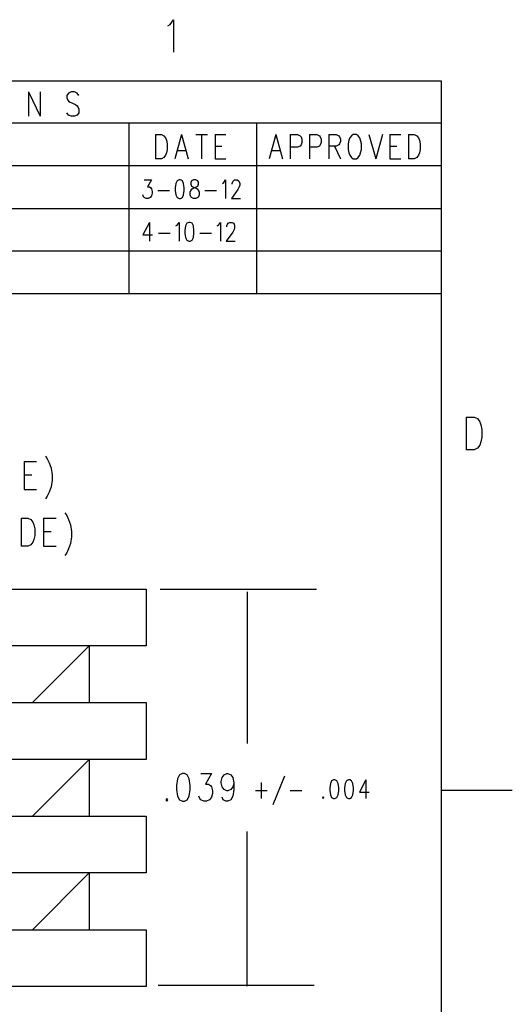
# Model space of a CAD drawing. Extents: x 2 to 38, y 4.3 to 27.6.
# Tile 31 of 31: x 34.3 to 38, y 20.2 to 27.5. Entities that reach past the tile are written whole.
import ezdxf

# ---------------------------------------------------------------- set-up
doc = ezdxf.new("R2010")
doc.units = 0
doc.layers.add('pho', color=1, linetype='CONTINUOUS')

msp = doc.modelspace()

# ---------------------------------------------------------------- linework, layer by layer
at = {"layer": 'pho', "color": 1}
for points in [[(35.42147, 27.48377), (35.4383, 27.49534), (35.46355, 27.53006), (35.46355, 27.28703)], [(2.54174, 4.85581), (2.54174, 27.07542), (37.45826, 27.07542), (37.45826, 4.85581), (2.54174, 4.85581)], [(30.05173, 27.07542), (30.05173, 25.80573), (37.45826, 25.80573)], [(34.38244, 26.99143), (34.38244, 26.8109)], [(34.38244, 26.99143), (34.46997, 26.8109)], [(34.46997, 26.99143), (34.46997, 26.8109)], [(34.75757, 26.96564), (34.74507, 26.98284), (34.72631, 26.99143), (34.7013, 26.99143), (34.68254, 26.98284), (34.67004, 26.96564), (34.67004, 26.94845), (34.67629, 26.93125), (34.68254, 26.92266), (34.69505, 26.91406), (34.73256, 26.89687), (34.74507, 26.88827), (34.75132, 26.87967), (34.75757, 26.86248), (34.75757, 26.83669), (34.74507, 26.8195), (34.72631, 26.8109), (34.7013, 26.8109), (34.68254, 26.8195), (34.67004, 26.83669)], [(37.45826, 26.75799), (30.05173, 26.75799)], [(30.05173, 26.75799), (30.05173, 25.4883), (37.45826, 25.4883)], [(35.1305, 26.75799), (35.1305, 25.80573)], [(36.08277, 26.75799), (36.08277, 25.80573)], [(35.32941, 26.67401), (35.32941, 26.49348)], [(35.32941, 26.67401), (35.37318, 26.67401), (35.39194, 26.66541), (35.40444, 26.64822), (35.41069, 26.63103), (35.41695, 26.60523), (35.41695, 26.56225), (35.41069, 26.53646), (35.40444, 26.51927), (35.39194, 26.50207), (35.37318, 26.49348), (35.32941, 26.49348)], [(35.52323, 26.67401), (35.47322, 26.49348)], [(35.52323, 26.67401), (35.57325, 26.49348)], [(35.62952, 26.67401), (35.71706, 26.67401)], [(35.67329, 26.67401), (35.67329, 26.49348)], [(35.77333, 26.67401), (35.77333, 26.49348)], [(35.77333, 26.67401), (35.85461, 26.67401)], [(36.22589, 26.67401), (36.17588, 26.49348)], [(36.22589, 26.67401), (36.27591, 26.49348)], [(36.33218, 26.67401), (36.33218, 26.49348)], [(36.33218, 26.67401), (36.38845, 26.67401), (36.40721, 26.66541), (36.41346, 26.65682), (36.41971, 26.63962), (36.41971, 26.61383), (36.41346, 26.59664), (36.40721, 26.58804), (36.38845, 26.57944), (36.33218, 26.57944)], [(36.47598, 26.67401), (36.47598, 26.49348)], [(36.47598, 26.67401), (36.53226, 26.67401), (36.55101, 26.66541), (36.55726, 26.65682), (36.56352, 26.63962), (36.56352, 26.61383), (36.55726, 26.59664), (36.55101, 26.58804), (36.53226, 26.57944), (36.47598, 26.57944)], [(36.61979, 26.67401), (36.61979, 26.49348)], [(36.61979, 26.67401), (36.67606, 26.67401), (36.69481, 26.66541), (36.70107, 26.65682), (36.70732, 26.63962), (36.70732, 26.62243), (36.70107, 26.60523), (36.69481, 26.59664), (36.67606, 26.58804), (36.61979, 26.58804)], [(36.8011, 26.67401), (36.7886, 26.66541), (36.77609, 26.64822), (36.76984, 26.63103), (36.76359, 26.60523), (36.76359, 26.56225), (36.76984, 26.53646), (36.77609, 26.51927), (36.7886, 26.50207), (36.8011, 26.49348), (36.82611, 26.49348), (36.83862, 26.50207), (36.85112, 26.51927), (36.85737, 26.53646), (36.86363, 26.56225), (36.86363, 26.60523), (36.85737, 26.63103), (36.85112, 26.64822), (36.83862, 26.66541), (36.82611, 26.67401), (36.8011, 26.67401)], [(36.9199, 26.67401), (36.96991, 26.49348)], [(37.01993, 26.67401), (36.96991, 26.49348)], [(37.0762, 26.67401), (37.0762, 26.49348)], [(37.0762, 26.67401), (37.15748, 26.67401)], [(37.21375, 26.67401), (37.21375, 26.49348)], [(37.21375, 26.67401), (37.25752, 26.67401), (37.27628, 26.66541), (37.28878, 26.64822), (37.29503, 26.63103), (37.30128, 26.60523), (37.30128, 26.56225), (37.29503, 26.53646), (37.28878, 26.51927), (37.27628, 26.50207), (37.25752, 26.49348), (37.21375, 26.49348)], [(35.77333, 26.58804), (35.82334, 26.58804)], [(36.66355, 26.58804), (36.70732, 26.49348)], [(37.0762, 26.58804), (37.12622, 26.58804)], [(35.49197, 26.55365), (35.5545, 26.55365)], [(36.19463, 26.55365), (36.25716, 26.55365)], [(37.45826, 26.44057), (30.05173, 26.44057)], [(35.1305, 26.44057), (35.1305, 25.4883)], [(35.77333, 26.49348), (35.85461, 26.49348)], [(36.08277, 26.44057), (36.08277, 25.4883)], [(37.0762, 26.49348), (37.15748, 26.49348)], [(35.24592, 26.33609), (35.29883, 26.33609), (35.26997, 26.28318), (35.2844, 26.28318), (35.29402, 26.27657), (35.29883, 26.26996), (35.30364, 26.25012), (35.30364, 26.23689), (35.29883, 26.21705), (35.28921, 26.20383), (35.27478, 26.19721), (35.26035, 26.19721), (35.24592, 26.20383), (35.24111, 26.21044), (35.2363, 26.22367)], [(35.50563, 26.33609), (35.4912, 26.32947), (35.48159, 26.30963), (35.47678, 26.27657), (35.47678, 26.25673), (35.48159, 26.22367), (35.4912, 26.20383), (35.50563, 26.19721), (35.51525, 26.19721), (35.52968, 26.20383), (35.5393, 26.22367), (35.54411, 26.25673), (35.54411, 26.27657), (35.5393, 26.30963), (35.52968, 26.32947), (35.51525, 26.33609), (35.50563, 26.33609)], [(35.65472, 26.22367), (35.64992, 26.21044), (35.64511, 26.20383), (35.63068, 26.19721), (35.61144, 26.19721), (35.59701, 26.20383), (35.5922, 26.21044), (35.58739, 26.22367), (35.58739, 26.2435), (35.5922, 26.25673), (35.60182, 26.26996), (35.61625, 26.27657), (35.63549, 26.28318), (35.64511, 26.2898), (35.64992, 26.30302), (35.64992, 26.31625), (35.64511, 26.32947), (35.63068, 26.33609), (35.61144, 26.33609)], [(35.61144, 26.33609), (35.59701, 26.32947), (35.5922, 26.31625), (35.5922, 26.30302), (35.59701, 26.2898), (35.60663, 26.28318), (35.62587, 26.27657), (35.6403, 26.26996), (35.64992, 26.25673), (35.65472, 26.2435)], [(35.82786, 26.30963), (35.83748, 26.31625), (35.85191, 26.33609), (35.85191, 26.19721)], [(35.90001, 26.30302), (35.90001, 26.30963), (35.90482, 26.32286), (35.90963, 26.32947), (35.91924, 26.33609), (35.93848, 26.33609), (35.9481, 26.32947), (35.95291, 26.32286), (35.95772, 26.30963), (35.95772, 26.29641), (35.95291, 26.28318), (35.94329, 26.26334), (35.8952, 26.19721), (35.96253, 26.19721)], [(35.34692, 26.25673), (35.43349, 26.25673)], [(35.65472, 26.2435), (35.65472, 26.22367)], [(35.69801, 26.25673), (35.78458, 26.25673)], [(30.05173, 26.12315), (37.45826, 26.12315)], [(35.2844, 26.01866), (35.2363, 25.92608), (35.30845, 25.92608)], [(35.2844, 26.01866), (35.2844, 25.87979)], [(35.48159, 25.99221), (35.4912, 25.99882), (35.50563, 26.01866), (35.50563, 25.87979)], [(35.57777, 26.01866), (35.56335, 26.01205), (35.55373, 25.99221), (35.54892, 25.95915), (35.54892, 25.93931), (35.55373, 25.90624), (35.56335, 25.8864), (35.57777, 25.87979), (35.58739, 25.87979), (35.60182, 25.8864), (35.61144, 25.90624), (35.61625, 25.93931), (35.61625, 25.95915), (35.61144, 25.99221), (35.60182, 26.01205), (35.58739, 26.01866), (35.57777, 26.01866)], [(35.78939, 25.99221), (35.79901, 25.99882), (35.81344, 26.01866), (35.81344, 25.87979)], [(35.86153, 25.9856), (35.86153, 25.99221), (35.86634, 26.00544), (35.87115, 26.01205), (35.88077, 26.01866), (35.90001, 26.01866), (35.90963, 26.01205), (35.91443, 26.00544), (35.91924, 25.99221), (35.91924, 25.97899), (35.91443, 25.96576), (35.90482, 25.94592), (35.85672, 25.87979), (35.92405, 25.87979)], [(35.35173, 25.93931), (35.4383, 25.93931)], [(35.65953, 25.93931), (35.7461, 25.93931)], [(30.05173, 25.80573), (37.45826, 25.80573)], [(37.64343, 24.56745), (37.64343, 24.32442)], [(37.64343, 24.56745), (37.70234, 24.56745), (37.72759, 24.55587), (37.74443, 24.53273), (37.75284, 24.50958), (37.76126, 24.47486), (37.76126, 24.417), (37.75284, 24.38228), (37.74443, 24.35914), (37.72759, 24.33599), (37.70234, 24.32442), (37.64343, 24.32442)], [(34.3506, 24.23647), (34.3506, 24.02816)], [(34.3506, 24.23647), (34.44438, 24.23647)], [(34.50931, 24.27614), (34.52374, 24.2563), (34.53817, 24.22655), (34.55259, 24.18687), (34.55981, 24.13727), (34.55981, 24.09759), (34.55259, 24.048), (34.53817, 24.00832), (34.52374, 23.97856), (34.50931, 23.95872)], [(34.3506, 24.13727), (34.40831, 24.13727)], [(34.3506, 24.02816), (34.44438, 24.02816)], [(34.32895, 23.81323), (34.32895, 23.60493)], [(34.32895, 23.81323), (34.37945, 23.81323), (34.4011, 23.80332), (34.41552, 23.78348), (34.42274, 23.76364), (34.42995, 23.73388), (34.42995, 23.68428), (34.42274, 23.65452), (34.41552, 23.63468), (34.4011, 23.61485), (34.37945, 23.60493), (34.32895, 23.60493)], [(34.49488, 23.81323), (34.49488, 23.60493)], [(34.49488, 23.81323), (34.58866, 23.81323)], [(34.65359, 23.85291), (34.66802, 23.83307), (34.68245, 23.80332), (34.69688, 23.76364), (34.70409, 23.71404), (34.70409, 23.67436), (34.69688, 23.62476), (34.68245, 23.58509), (34.66802, 23.55533), (34.65359, 23.53549)], [(34.49488, 23.71404), (34.55259, 23.71404)], [(34.49488, 23.60493), (34.58866, 23.60493)], [(27.85304, 23.28539), (35.25958, 23.28539), (35.25958, 22.86216), (27.85304, 22.86216), (27.85304, 23.28539)], [(35.36539, 23.28539), (36.52927, 23.28539)], [(36.01268, 23.26422), (36.01268, 22.1342)], [(34.83635, 22.86216), (34.41312, 22.43893)], [(34.83635, 22.86216), (34.83635, 22.43893)], [(27.85304, 22.43893), (35.25958, 22.43893), (35.25958, 22.01569), (27.85304, 22.01569), (27.85304, 22.43893)], [(34.83635, 22.01569), (34.41312, 21.59246)], [(34.83635, 22.01569), (34.83635, 21.59246)], [(35.5301, 21.91123), (35.50846, 21.90131), (35.49403, 21.87155), (35.48682, 21.82195), (35.48682, 21.7922), (35.49403, 21.7426), (35.50846, 21.71284), (35.5301, 21.70292), (35.54453, 21.70292), (35.56617, 21.71284), (35.5806, 21.7426), (35.58782, 21.7922), (35.58782, 21.82195), (35.5806, 21.87155), (35.56617, 21.90131), (35.54453, 21.91123), (35.5301, 21.91123)], [(35.66717, 21.91123), (35.74653, 21.91123), (35.70324, 21.83187), (35.72489, 21.83187), (35.73931, 21.82195), (35.74653, 21.81203), (35.75374, 21.78228), (35.75374, 21.76244), (35.74653, 21.73268), (35.7321, 21.71284), (35.71046, 21.70292), (35.68881, 21.70292), (35.66717, 21.71284), (35.65996, 21.72276), (35.65274, 21.7426)], [(35.91245, 21.84179), (35.90524, 21.81203), (35.89081, 21.7922), (35.86917, 21.78228), (35.86195, 21.78228), (35.84031, 21.7922), (35.82588, 21.81203), (35.81867, 21.84179), (35.81867, 21.85171), (35.82588, 21.88147), (35.84031, 21.90131), (35.86195, 21.91123), (35.86917, 21.91123), (35.89081, 21.90131), (35.90524, 21.88147), (35.91245, 21.84179), (35.91245, 21.7922), (35.90524, 21.7426), (35.89081, 21.71284), (35.86917, 21.70292), (35.85474, 21.70292), (35.8331, 21.71284), (35.82588, 21.73268)], [(36.29048, 21.88941), (36.20391, 21.67779)], [(36.11734, 21.84312), (36.11734, 21.72408)], [(36.65599, 21.86295), (36.64156, 21.85634), (36.63195, 21.8365), (36.62714, 21.80344), (36.62714, 21.7836), (36.63195, 21.75053), (36.64156, 21.7307), (36.65599, 21.72408), (36.66561, 21.72408), (36.68004, 21.7307), (36.68966, 21.75053), (36.69447, 21.7836), (36.69447, 21.80344), (36.68966, 21.8365), (36.68004, 21.85634), (36.66561, 21.86295), (36.65599, 21.86295)], [(36.76661, 21.86295), (36.75218, 21.85634), (36.74256, 21.8365), (36.73775, 21.80344), (36.73775, 21.7836), (36.74256, 21.75053), (36.75218, 21.7307), (36.76661, 21.72408), (36.77623, 21.72408), (36.79066, 21.7307), (36.80028, 21.75053), (36.80509, 21.7836), (36.80509, 21.80344), (36.80028, 21.8365), (36.79066, 21.85634), (36.77623, 21.86295), (36.76661, 21.86295)], [(36.89646, 21.86295), (36.84837, 21.77037), (36.92051, 21.77037)], [(36.89646, 21.86295), (36.89646, 21.72408)], [(36.07405, 21.7836), (36.16062, 21.7836)], [(36.33376, 21.7836), (36.42033, 21.7836)], [(36.57904, 21.73731), (36.57423, 21.7307), (36.57904, 21.72408), (36.58385, 21.7307), (36.57904, 21.73731)], [(37.45826, 21.78503), (37.9873, 21.78503)], [(35.41468, 21.72276), (35.40746, 21.71284), (35.41468, 21.70292), (35.42189, 21.71284), (35.41468, 21.72276)], [(27.85304, 21.59246), (35.25958, 21.59246), (35.25958, 21.16923), (27.85304, 21.16923), (27.85304, 21.59246)], [(36.01268, 20.32489), (36.01268, 21.47819)], [(34.83635, 21.16923), (34.41312, 20.746)], [(34.83635, 21.16923), (34.83635, 20.746)], [(27.85304, 20.746), (35.25958, 20.746), (35.25958, 20.32277), (27.85304, 20.32277), (27.85304, 20.746)], [(35.34846, 20.33335), (36.51234, 20.33335)]]:
    msp.add_lwpolyline(points, dxfattribs=at)

doc.saveas('drawing.dxf')
